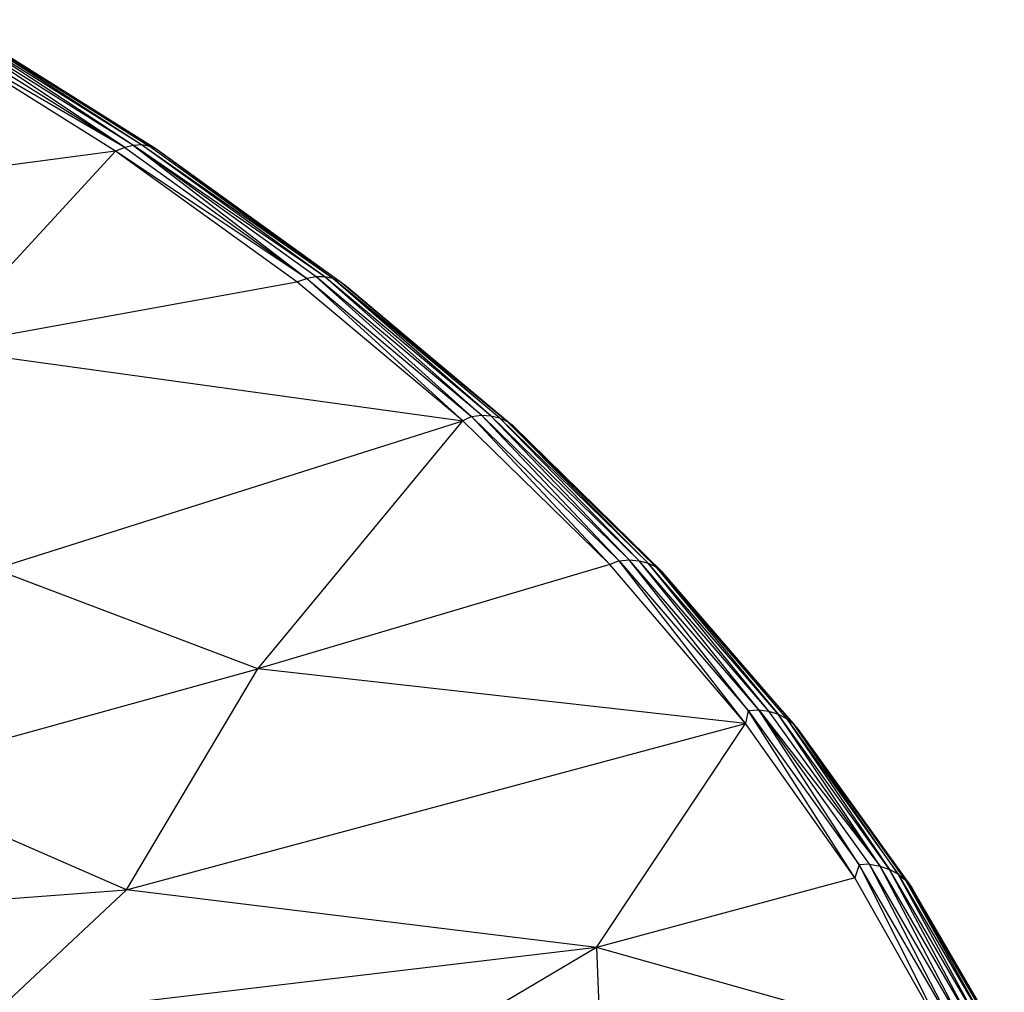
# Paper-space layout '_Isométrica' of a CAD drawing. Header units: millimetres. Extents: x -309 to 308, y -478 to -117.
# Tile 23 of 23: x 217 to 291, y -244 to -172. Entities that reach past the tile are written whole.
import ezdxf

# ---------------------------------------------------------------- set-up
doc = ezdxf.new("R2010")
doc.units = ezdxf.units.MM

psp = doc.layouts.new('_Isométrica')

# ---------------------------------------------------------------- linework, layer by layer
at = {"color": 7, "linetype": 'Continuous', "lineweight": 25}
for p, q in [((225.487, -180.981), (211.148, -171.578)), ((226.1, -180.944), (211.148, -171.578)), ((224.142, -181.407), (209.079, -171.986)), ((224.854, -181.153), (209.079, -171.986)), ((224.854, -181.153), (210.001, -171.845)), ((224.854, -181.153), (210.584, -171.645)), ((225.487, -180.981), (210.584, -171.645)), ((226.1, -180.944), (211.675, -171.642)), ((226.668, -181.033), (211.675, -171.642)), ((212.152, -171.837), (226.668, -181.033)), ((227.176, -181.247), (212.152, -171.837)), ((224.854, -181.153), (224.142, -181.407)), ((225.487, -180.981), (224.854, -181.153)), ((224.854, -181.153), (238.451, -190.955)), ((226.1, -180.944), (225.487, -180.981)), ((225.487, -180.981), (238.451, -190.955)), ((239.148, -190.83), (225.487, -180.981)), ((239.807, -190.826), (225.487, -180.981)), ((239.807, -190.826), (226.1, -180.944)), ((240.417, -190.948), (226.1, -180.944)), ((226.668, -181.033), (226.1, -180.944)), ((240.417, -190.948), (226.668, -181.033)), ((227.176, -181.247), (226.668, -181.033)), ((224.142, -181.407), (198.35, -184.893)), ((224.142, -181.407), (210.608, -196.128)), ((237.711, -191.189), (224.142, -181.407)), ((238.451, -190.955), (224.142, -181.407)), ((240.417, -190.948), (227.176, -181.247)), ((240.961, -191.188), (227.176, -181.247)), ((210.608, -196.128), (237.711, -191.189)), ((237.711, -191.189), (238.451, -190.955)), ((250.136, -201.589), (237.711, -191.189)), ((239.148, -190.83), (238.451, -190.955)), ((250.136, -201.589), (238.451, -190.955)), ((238.451, -190.955), (250.787, -201.272)), ((239.807, -190.826), (239.148, -190.83)), ((239.148, -190.83), (250.787, -201.272)), ((251.525, -201.184), (239.148, -190.83)), ((251.525, -201.184), (239.807, -190.826)), ((252.224, -201.214), (239.807, -190.826)), ((240.417, -190.948), (239.807, -190.826)), ((252.224, -201.214), (240.417, -190.948)), ((252.867, -201.363), (240.417, -190.948)), ((253.45, -201.637), (240.417, -190.948)), ((240.961, -191.188), (240.417, -190.948)), ((253.45, -201.637), (240.961, -191.188)), ((241.42, -191.539), (240.961, -191.188)), ((241.42, -191.539), (253.924, -201.999)), ((253.45, -201.637), (241.42, -191.539)), ((210.608, -196.128), (250.136, -201.589)), ((215.082, -212.694), (250.136, -201.589)), ((234.804, -220.143), (250.136, -201.589)), ((250.787, -201.272), (250.136, -201.589)), ((250.136, -201.589), (261.122, -212.357)), ((250.787, -201.272), (251.525, -201.184)), ((250.787, -201.272), (261.122, -212.357)), ((261.815, -212.062), (250.787, -201.272)), ((261.815, -212.062), (251.525, -201.184)), ((262.585, -212.008), (251.525, -201.184)), ((251.525, -201.184), (252.224, -201.214)), ((262.585, -212.008), (252.224, -201.214)), ((263.316, -212.072), (252.224, -201.214)), ((252.224, -201.214), (252.867, -201.363)), ((263.316, -212.072), (252.867, -201.363)), ((263.992, -212.253), (252.867, -201.363)), ((252.867, -201.363), (253.45, -201.637)), ((253.45, -201.637), (263.992, -212.253)), ((253.45, -201.637), (264.576, -212.531)), ((253.924, -201.999), (253.45, -201.637)), ((253.924, -201.999), (264.576, -212.531)), ((265.094, -212.936), (253.924, -201.999)), ((261.815, -212.062), (261.122, -212.357)), ((261.815, -212.062), (262.585, -212.008)), ((271.278, -224.255), (261.815, -212.062)), ((261.815, -212.062), (271.485, -223.266)), ((271.485, -223.266), (262.585, -212.008)), ((272.269, -223.228), (262.585, -212.008)), ((262.585, -212.008), (263.316, -212.072)), ((272.269, -223.228), (263.316, -212.072)), ((273.028, -223.33), (263.316, -212.072)), ((263.316, -212.072), (263.992, -212.253)), ((234.804, -220.143), (215.082, -212.694)), ((261.122, -212.357), (234.804, -220.143)), ((271.278, -224.255), (261.122, -212.357)), ((273.028, -223.33), (263.992, -212.253)), ((273.726, -223.54), (263.992, -212.253)), ((263.992, -212.253), (264.576, -212.531)), ((264.576, -212.531), (273.726, -223.54)), ((264.576, -212.531), (274.347, -223.86)), ((264.576, -212.531), (274.877, -224.282)), ((264.576, -212.531), (265.094, -212.936)), ((274.877, -224.282), (265.094, -212.936)), ((205.574, -228.223), (234.804, -220.143)), ((224.977, -236.681), (234.804, -220.143)), ((271.278, -224.255), (234.804, -220.143)), ((271.485, -223.266), (271.278, -224.255)), ((271.485, -223.266), (272.269, -223.228)), ((279.464, -235.793), (271.485, -223.266)), ((271.485, -223.266), (279.778, -234.825)), ((279.778, -234.825), (272.269, -223.228)), ((280.557, -234.778), (272.269, -223.228)), ((272.269, -223.228), (281.341, -234.921)), ((272.269, -223.228), (273.028, -223.33)), ((281.341, -234.921), (273.028, -223.33)), ((273.028, -223.33), (273.726, -223.54)), ((281.341, -234.921), (273.726, -223.54)), ((282.059, -235.165), (273.726, -223.54)), ((273.726, -223.54), (274.347, -223.86)), ((274.347, -223.86), (282.059, -235.165)), ((274.347, -223.86), (282.706, -235.523)), ((274.347, -223.86), (274.877, -224.282)), ((224.977, -236.681), (271.278, -224.255)), ((260.125, -241.011), (271.278, -224.255)), ((279.464, -235.793), (271.278, -224.255)), ((282.706, -235.523), (274.877, -224.282)), ((274.877, -224.282), (283.244, -235.961)), ((274.877, -224.282), (275.302, -224.795)), ((283.244, -235.961), (275.302, -224.795)), ((275.302, -224.795), (283.685, -236.497)), ((224.977, -236.681), (205.574, -228.223)), ((279.778, -234.825), (279.464, -235.793)), ((280.557, -234.778), (279.778, -234.825)), ((279.778, -234.825), (286.627, -248.437)), ((286.806, -246.878), (279.778, -234.825)), ((286.806, -246.878), (280.557, -234.778)), ((287.55, -246.769), (280.557, -234.778)), ((280.557, -234.778), (281.341, -234.921)), ((287.55, -246.769), (281.341, -234.921)), ((288.337, -246.916), (281.341, -234.921)), ((281.341, -234.921), (282.059, -235.165)), ((288.337, -246.916), (282.059, -235.165)), ((289.061, -247.171), (282.059, -235.165)), ((282.706, -235.523), (282.059, -235.165)), ((289.061, -247.171), (282.706, -235.523)), ((282.706, -235.523), (289.707, -247.531)), ((282.706, -235.523), (283.244, -235.961)), ((279.464, -235.793), (260.125, -241.011)), ((286.627, -248.437), (279.464, -235.793)), ((283.244, -235.961), (289.707, -247.531)), ((283.244, -235.961), (290.184, -247.874)), ((283.685, -236.497), (283.244, -235.961)), ((196.069, -238.899), (224.977, -236.681)), ((214.629, -246.397), (224.977, -236.681)), ((260.125, -241.011), (224.977, -236.681)), ((283.685, -236.497), (290.184, -247.874)), ((290.638, -248.424), (283.685, -236.497)), ((260.125, -241.011), (214.629, -246.397)), ((260.125, -241.011), (227.674, -260.183)), ((260.125, -241.011), (260.603, -252.156)), ((286.627, -248.437), (260.125, -241.011))]:
    psp.add_line(p, q, dxfattribs=at)

doc.saveas('drawing.dxf')
